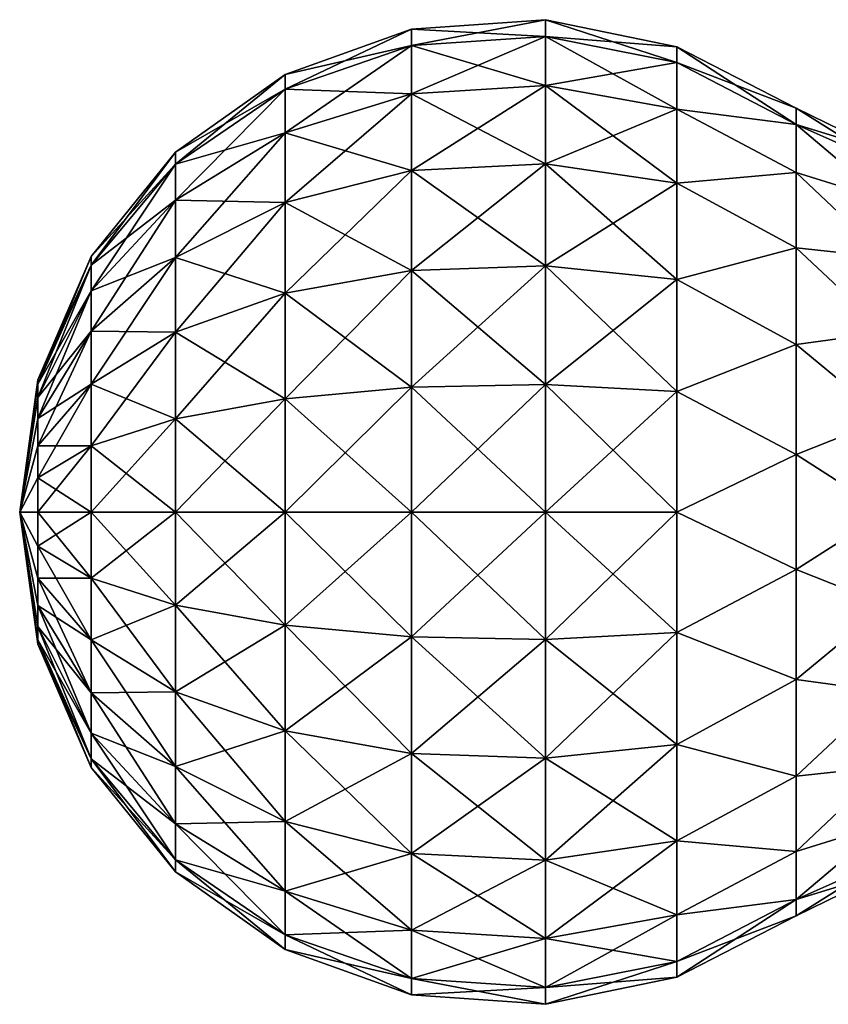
# Model space of a CAD drawing. Header units: millimetres. Extents: x -234 to 234, y -9 to 180.
# Tile 10 of 117: x -234 to -224, y 40 to 52. Entities that reach past the tile are written whole.
import ezdxf

# ---------------------------------------------------------------- set-up
doc = ezdxf.new("R2010")
doc.units = ezdxf.units.MM
doc.header["$LTSCALE"] = 106.095679
for name, color, linetype in [('105', 7, 'CONTINUOUS'), ('106', 7, 'CONTINUOUS'), ('111', 7, 'CONTINUOUS'), ('112', 7, 'CONTINUOUS')]:
    doc.layers.add(name, color=color, linetype=linetype)

msp = doc.modelspace()

# ---------------------------------------------------------------- linework, layer by layer
at = {"layer": '105', "color": 7, "linetype": 'CONTINUOUS', "true_color": 0xa2afbf}
for points in [[(-228.93, 52.169), (-227.196, 52.291), (-227.196, 52.074, -1.648), (-228.93, 52.169)], [(-227.196, 52.074, -1.648), (-227.196, 52.291), (-225.495, 51.736, -1.557), (-227.196, 52.074, -1.648)], [(-227.196, 52.291), (-225.495, 51.941), (-225.495, 51.736, -1.557), (-227.196, 52.291)], [(-230.566, 51.584), (-228.93, 52.169), (-228.93, 51.956, -1.616), (-230.566, 51.584)], [(-228.93, 51.956, -1.616), (-228.93, 52.169), (-227.196, 52.074, -1.648), (-228.93, 51.956, -1.616)], [(-227.196, 51.438, -3.183), (-228.93, 51.956, -1.616), (-227.196, 52.074, -1.648), (-227.196, 51.438, -3.183)], [(-227.196, 51.438, -3.183), (-227.196, 52.074, -1.648), (-225.495, 51.135, -3.008), (-227.196, 51.438, -3.183)], [(-225.495, 51.135, -3.008), (-227.196, 52.074, -1.648), (-225.495, 51.736, -1.557), (-225.495, 51.135, -3.008)], [(-230.566, 51.391, -1.465), (-230.566, 51.584), (-228.93, 51.956, -1.616), (-230.566, 51.391, -1.465)], [(-228.93, 51.333, -3.122), (-230.566, 51.391, -1.465), (-228.93, 51.956, -1.616), (-228.93, 51.333, -3.122)], [(-228.93, 51.333, -3.122), (-228.93, 51.956, -1.616), (-227.196, 51.438, -3.183), (-228.93, 51.333, -3.122)], [(-225.495, 51.736, -1.557), (-225.495, 51.941), (-223.952, 50.934, -1.471), (-225.495, 51.736, -1.557)], [(-225.495, 51.941), (-223.952, 51.145), (-223.952, 50.934, -1.471), (-225.495, 51.941)], [(-225.495, 51.135, -3.008), (-225.495, 51.736, -1.557), (-223.952, 50.934, -1.471), (-225.495, 51.135, -3.008)], [(-231.983, 50.58), (-230.566, 51.584), (-230.566, 51.391, -1.465), (-231.983, 50.58)], [(-227.196, 50.426, -4.501), (-228.93, 51.333, -3.122), (-227.196, 51.438, -3.183), (-227.196, 50.426, -4.501)], [(-227.196, 50.426, -4.501), (-227.196, 51.438, -3.183), (-225.495, 50.179, -4.254), (-227.196, 50.426, -4.501)], [(-225.495, 50.179, -4.254), (-227.196, 51.438, -3.183), (-225.495, 51.135, -3.008), (-225.495, 50.179, -4.254)], [(-231.983, 50.421, -1.205), (-231.983, 50.58), (-230.566, 51.391, -1.465), (-231.983, 50.421, -1.205)], [(-230.566, 50.826, -2.83), (-231.983, 50.421, -1.205), (-230.566, 51.391, -1.465), (-230.566, 50.826, -2.83)], [(-230.566, 50.826, -2.83), (-230.566, 51.391, -1.465), (-228.93, 51.333, -3.122), (-230.566, 50.826, -2.83)], [(-228.93, 50.34, -4.415), (-230.566, 50.826, -2.83), (-228.93, 51.333, -3.122), (-228.93, 50.34, -4.415)], [(-228.93, 50.34, -4.415), (-228.93, 51.333, -3.122), (-227.196, 50.426, -4.501), (-228.93, 50.34, -4.415)], [(-225.495, 50.179, -4.254), (-225.495, 51.135, -3.008), (-223.952, 50.316, -2.822), (-225.495, 50.179, -4.254)], [(-223.952, 50.316, -2.822), (-225.495, 51.135, -3.008), (-223.952, 50.934, -1.471), (-223.952, 50.316, -2.822)], [(-231.983, 49.956, -2.327), (-231.983, 50.421, -1.205), (-230.566, 50.826, -2.83), (-231.983, 49.956, -2.327)], [(-230.566, 49.927, -4.002), (-231.983, 49.956, -2.327), (-230.566, 50.826, -2.83), (-230.566, 49.927, -4.002)], [(-230.566, 49.927, -4.002), (-230.566, 50.826, -2.83), (-228.93, 50.34, -4.415), (-230.566, 49.927, -4.002)], [(-233.077, 49.23), (-231.983, 50.58), (-231.983, 50.421, -1.205), (-233.077, 49.23)], [(-233.077, 49.117, -0.855), (-233.077, 49.23), (-231.983, 50.421, -1.205), (-233.077, 49.117, -0.855)], [(-231.983, 49.956, -2.327), (-233.077, 49.117, -0.855), (-231.983, 50.421, -1.205), (-231.983, 49.956, -2.327)], [(-227.196, 49.108, -5.513), (-228.93, 50.34, -4.415), (-227.196, 50.426, -4.501), (-227.196, 49.108, -5.513)], [(-227.196, 49.108, -5.513), (-227.196, 50.426, -4.501), (-225.495, 48.933, -5.21), (-227.196, 49.108, -5.513)], [(-225.495, 48.933, -5.21), (-227.196, 50.426, -4.501), (-225.495, 50.179, -4.254), (-225.495, 48.933, -5.21)], [(-228.93, 49.047, -5.408), (-230.566, 49.927, -4.002), (-228.93, 50.34, -4.415), (-228.93, 49.047, -5.408)], [(-228.93, 49.047, -5.408), (-228.93, 50.34, -4.415), (-227.196, 49.108, -5.513), (-228.93, 49.047, -5.408)], [(-223.952, 49.343, -3.945), (-225.495, 50.179, -4.254), (-223.952, 50.316, -2.822), (-223.952, 49.343, -3.945)], [(-225.495, 48.933, -5.21), (-225.495, 50.179, -4.254), (-223.952, 49.343, -3.945), (-225.495, 48.933, -5.21)], [(-233.077, 48.787, -1.652), (-233.077, 49.117, -0.855), (-231.983, 49.956, -2.327), (-233.077, 48.787, -1.652)], [(-231.983, 49.216, -3.291), (-233.077, 48.787, -1.652), (-231.983, 49.956, -2.327), (-231.983, 49.216, -3.291)], [(-231.983, 49.216, -3.291), (-231.983, 49.956, -2.327), (-230.566, 49.927, -4.002), (-231.983, 49.216, -3.291)], [(-230.566, 48.755, -4.901), (-231.983, 49.216, -3.291), (-230.566, 49.927, -4.002), (-230.566, 48.755, -4.901)], [(-230.566, 48.755, -4.901), (-230.566, 49.927, -4.002), (-228.93, 49.047, -5.408), (-230.566, 48.755, -4.901)], [(-223.952, 48.093, -4.748), (-225.495, 48.933, -5.21), (-223.952, 49.343, -3.945), (-223.952, 48.093, -4.748)], [(-233.767, 47.635), (-233.077, 49.23), (-233.077, 49.117, -0.855), (-233.767, 47.635)], [(-233.077, 48.262, -2.337), (-233.077, 48.787, -1.652), (-231.983, 49.216, -3.291), (-233.077, 48.262, -2.337)], [(-231.983, 48.252, -4.031), (-233.077, 48.262, -2.337), (-231.983, 49.216, -3.291), (-231.983, 48.252, -4.031)], [(-231.983, 48.252, -4.031), (-231.983, 49.216, -3.291), (-230.566, 48.755, -4.901), (-231.983, 48.252, -4.031)], [(-233.767, 47.576, -0.442), (-233.767, 47.635), (-233.077, 49.117, -0.855), (-233.767, 47.576, -0.442)], [(-233.077, 48.787, -1.652), (-233.767, 47.576, -0.442), (-233.077, 49.117, -0.855), (-233.077, 48.787, -1.652)], [(-228.93, 47.541, -6.031), (-230.566, 48.755, -4.901), (-228.93, 49.047, -5.408), (-228.93, 47.541, -6.031)], [(-227.196, 47.573, -6.149), (-228.93, 49.047, -5.408), (-227.196, 49.108, -5.513), (-227.196, 47.573, -6.149)], [(-228.93, 47.541, -6.031), (-228.93, 49.047, -5.408), (-227.196, 47.573, -6.149), (-228.93, 47.541, -6.031)], [(-227.196, 47.573, -6.149), (-227.196, 49.108, -5.513), (-225.495, 47.482, -5.811), (-227.196, 47.573, -6.149)], [(-225.495, 47.482, -5.811), (-227.196, 49.108, -5.513), (-225.495, 48.933, -5.21), (-225.495, 47.482, -5.811)], [(-225.495, 47.482, -5.811), (-225.495, 48.933, -5.21), (-223.952, 48.093, -4.748), (-225.495, 47.482, -5.811)], [(-233.767, 47.406, -0.855), (-233.767, 47.576, -0.442), (-233.077, 48.787, -1.652), (-233.767, 47.406, -0.855)], [(-233.077, 48.262, -2.337), (-233.767, 47.406, -0.855), (-233.077, 48.787, -1.652), (-233.077, 48.262, -2.337)], [(-230.566, 47.39, -5.466), (-231.983, 48.252, -4.031), (-230.566, 48.755, -4.901), (-230.566, 47.39, -5.466)], [(-230.566, 47.39, -5.466), (-230.566, 48.755, -4.901), (-228.93, 47.541, -6.031), (-230.566, 47.39, -5.466)], [(-233.767, 47.134, -1.209), (-233.767, 47.406, -0.855), (-233.077, 48.262, -2.337), (-233.767, 47.134, -1.209)], [(-233.077, 47.577, -2.862), (-233.767, 47.134, -1.209), (-233.077, 48.262, -2.337), (-233.077, 47.577, -2.862)], [(-233.077, 47.577, -2.862), (-233.077, 48.262, -2.337), (-231.983, 48.252, -4.031), (-233.077, 47.577, -2.862)], [(-231.983, 47.13, -4.496), (-233.077, 47.577, -2.862), (-231.983, 48.252, -4.031), (-231.983, 47.13, -4.496)], [(-231.983, 47.13, -4.496), (-231.983, 48.252, -4.031), (-230.566, 47.39, -5.466), (-231.983, 47.13, -4.496)], [(-223.952, 46.668, -5.167), (-225.495, 47.482, -5.811), (-223.952, 48.093, -4.748), (-223.952, 46.668, -5.167)], [(-233.767, 47.576, -0.442), (-234, 45.925), (-233.767, 47.635), (-233.767, 47.576, -0.442)], [(-233.767, 47.406, -0.855), (-234, 45.925), (-233.767, 47.576, -0.442), (-233.767, 47.406, -0.855)], [(-233.767, 46.78, -1.481), (-233.767, 47.134, -1.209), (-233.077, 47.577, -2.862), (-233.767, 46.78, -1.481)], [(-233.077, 46.78, -3.192), (-233.767, 46.78, -1.481), (-233.077, 47.577, -2.862), (-233.077, 46.78, -3.192)], [(-233.077, 46.78, -3.192), (-233.077, 47.577, -2.862), (-231.983, 47.13, -4.496), (-233.077, 46.78, -3.192)], [(-228.93, 45.925, -6.244), (-230.566, 47.39, -5.466), (-228.93, 47.541, -6.031), (-228.93, 45.925, -6.244)], [(-227.196, 45.925, -6.366), (-228.93, 47.541, -6.031), (-227.196, 47.573, -6.149), (-227.196, 45.925, -6.366)], [(-228.93, 45.925, -6.244), (-228.93, 47.541, -6.031), (-227.196, 45.925, -6.366), (-228.93, 45.925, -6.244)], [(-227.196, 45.925, -6.366), (-227.196, 47.573, -6.149), (-225.495, 45.925, -6.016), (-227.196, 45.925, -6.366)], [(-225.495, 45.925, -6.016), (-227.196, 47.573, -6.149), (-225.495, 47.482, -5.811), (-225.495, 45.925, -6.016)], [(-233.767, 47.134, -1.209), (-234, 45.925), (-233.767, 47.406, -0.855), (-233.767, 47.134, -1.209)], [(-230.566, 45.925, -5.659), (-231.983, 47.13, -4.496), (-230.566, 47.39, -5.466), (-230.566, 45.925, -5.659)], [(-230.566, 45.925, -5.659), (-230.566, 47.39, -5.466), (-228.93, 45.925, -6.244), (-230.566, 45.925, -5.659)], [(-225.495, 45.925, -6.016), (-225.495, 47.482, -5.811), (-223.952, 46.668, -5.167), (-225.495, 45.925, -6.016)], [(-233.767, 46.78, -1.481), (-234, 45.925), (-233.767, 47.134, -1.209), (-233.767, 46.78, -1.481)], [(-231.983, 45.925, -4.655), (-233.077, 46.78, -3.192), (-231.983, 47.13, -4.496), (-231.983, 45.925, -4.655)], [(-231.983, 45.925, -4.655), (-231.983, 47.13, -4.496), (-230.566, 45.925, -5.659), (-231.983, 45.925, -4.655)], [(-233.767, 46.367, -1.651), (-234, 45.925), (-233.767, 46.78, -1.481), (-233.767, 46.367, -1.651)], [(-233.767, 46.367, -1.651), (-233.767, 46.78, -1.481), (-233.077, 46.78, -3.192), (-233.767, 46.367, -1.651)], [(-233.077, 45.925, -3.305), (-233.767, 46.367, -1.651), (-233.077, 46.78, -3.192), (-233.077, 45.925, -3.305)], [(-233.077, 45.925, -3.305), (-233.077, 46.78, -3.192), (-231.983, 45.925, -4.655), (-233.077, 45.925, -3.305)], [(-223.952, 45.182, -5.167), (-225.495, 45.925, -6.016), (-223.952, 46.668, -5.167), (-223.952, 45.182, -5.167)], [(-233.767, 45.925, -1.71), (-234, 45.925), (-233.767, 46.367, -1.651), (-233.767, 45.925, -1.71)], [(-233.767, 45.925, -1.71), (-233.767, 46.367, -1.651), (-233.077, 45.925, -3.305), (-233.767, 45.925, -1.71)], [(-233.767, 44.215), (-234, 45.925), (-233.767, 44.274, -0.442), (-233.767, 44.215)], [(-233.767, 44.274, -0.442), (-234, 45.925), (-233.767, 44.444, -0.855), (-233.767, 44.274, -0.442)], [(-233.767, 44.444, -0.855), (-234, 45.925), (-233.767, 44.716, -1.209), (-233.767, 44.444, -0.855)], [(-233.767, 44.716, -1.209), (-234, 45.925), (-233.767, 45.07, -1.481), (-233.767, 44.716, -1.209)], [(-233.767, 45.07, -1.481), (-234, 45.925), (-233.767, 45.483, -1.651), (-233.767, 45.07, -1.481)], [(-233.767, 45.483, -1.651), (-234, 45.925), (-233.767, 45.925, -1.71), (-233.767, 45.483, -1.651)], [(-233.767, 45.483, -1.651), (-233.767, 45.925, -1.71), (-233.077, 45.07, -3.192), (-233.767, 45.483, -1.651)], [(-233.077, 45.07, -3.192), (-233.767, 45.925, -1.71), (-233.077, 45.925, -3.305), (-233.077, 45.07, -3.192)], [(-233.077, 45.07, -3.192), (-233.077, 45.925, -3.305), (-231.983, 44.72, -4.496), (-233.077, 45.07, -3.192)], [(-231.983, 44.72, -4.496), (-233.077, 45.925, -3.305), (-231.983, 45.925, -4.655), (-231.983, 44.72, -4.496)], [(-231.983, 44.72, -4.496), (-231.983, 45.925, -4.655), (-230.566, 44.46, -5.466), (-231.983, 44.72, -4.496)], [(-230.566, 44.46, -5.466), (-231.983, 45.925, -4.655), (-230.566, 45.925, -5.659), (-230.566, 44.46, -5.466)], [(-230.566, 44.46, -5.466), (-230.566, 45.925, -5.659), (-228.93, 44.309, -6.031), (-230.566, 44.46, -5.466)], [(-228.93, 44.309, -6.031), (-230.566, 45.925, -5.659), (-228.93, 45.925, -6.244), (-228.93, 44.309, -6.031)], [(-228.93, 44.309, -6.031), (-228.93, 45.925, -6.244), (-227.196, 44.277, -6.149), (-228.93, 44.309, -6.031)], [(-227.196, 44.277, -6.149), (-228.93, 45.925, -6.244), (-227.196, 45.925, -6.366), (-227.196, 44.277, -6.149)], [(-227.196, 44.277, -6.149), (-227.196, 45.925, -6.366), (-225.495, 44.368, -5.811), (-227.196, 44.277, -6.149)], [(-225.495, 44.368, -5.811), (-227.196, 45.925, -6.366), (-225.495, 45.925, -6.016), (-225.495, 44.368, -5.811)], [(-225.495, 44.368, -5.811), (-225.495, 45.925, -6.016), (-223.952, 45.182, -5.167), (-225.495, 44.368, -5.811)], [(-233.767, 45.07, -1.481), (-233.767, 45.483, -1.651), (-233.077, 44.273, -2.862), (-233.767, 45.07, -1.481)], [(-233.077, 44.273, -2.862), (-233.767, 45.483, -1.651), (-233.077, 45.07, -3.192), (-233.077, 44.273, -2.862)], [(-223.952, 43.757, -4.748), (-225.495, 44.368, -5.811), (-223.952, 45.182, -5.167), (-223.952, 43.757, -4.748)], [(-233.767, 44.716, -1.209), (-233.767, 45.07, -1.481), (-233.077, 43.588, -2.337), (-233.767, 44.716, -1.209)], [(-233.077, 43.588, -2.337), (-233.767, 45.07, -1.481), (-233.077, 44.273, -2.862), (-233.077, 43.588, -2.337)], [(-233.077, 44.273, -2.862), (-233.077, 45.07, -3.192), (-231.983, 43.598, -4.031), (-233.077, 44.273, -2.862)], [(-231.983, 43.598, -4.031), (-233.077, 45.07, -3.192), (-231.983, 44.72, -4.496), (-231.983, 43.598, -4.031)], [(-233.767, 44.444, -0.855), (-233.767, 44.716, -1.209), (-233.077, 43.063, -1.652), (-233.767, 44.444, -0.855)], [(-233.077, 43.063, -1.652), (-233.767, 44.716, -1.209), (-233.077, 43.588, -2.337), (-233.077, 43.063, -1.652)], [(-231.983, 43.598, -4.031), (-231.983, 44.72, -4.496), (-230.566, 43.095, -4.901), (-231.983, 43.598, -4.031)], [(-230.566, 43.095, -4.901), (-231.983, 44.72, -4.496), (-230.566, 44.46, -5.466), (-230.566, 43.095, -4.901)], [(-233.767, 44.274, -0.442), (-233.767, 44.444, -0.855), (-233.077, 42.733, -0.855), (-233.767, 44.274, -0.442)], [(-233.077, 42.733, -0.855), (-233.767, 44.444, -0.855), (-233.077, 43.063, -1.652), (-233.077, 42.733, -0.855)], [(-230.566, 43.095, -4.901), (-230.566, 44.46, -5.466), (-228.93, 42.803, -5.408), (-230.566, 43.095, -4.901)], [(-228.93, 42.803, -5.408), (-230.566, 44.46, -5.466), (-228.93, 44.309, -6.031), (-228.93, 42.803, -5.408)], [(-228.93, 42.803, -5.408), (-228.93, 44.309, -6.031), (-227.196, 42.742, -5.513), (-228.93, 42.803, -5.408)], [(-227.196, 42.742, -5.513), (-228.93, 44.309, -6.031), (-227.196, 44.277, -6.149), (-227.196, 42.742, -5.513)], [(-225.495, 42.917, -5.21), (-227.196, 44.277, -6.149), (-225.495, 44.368, -5.811), (-225.495, 42.917, -5.21)], [(-225.495, 42.917, -5.21), (-225.495, 44.368, -5.811), (-223.952, 43.757, -4.748), (-225.495, 42.917, -5.21)], [(-233.767, 44.215), (-233.767, 44.274, -0.442), (-233.077, 42.62), (-233.767, 44.215)], [(-233.077, 42.62), (-233.767, 44.274, -0.442), (-233.077, 42.733, -0.855), (-233.077, 42.62)], [(-233.077, 43.588, -2.337), (-233.077, 44.273, -2.862), (-231.983, 42.634, -3.291), (-233.077, 43.588, -2.337)], [(-231.983, 42.634, -3.291), (-233.077, 44.273, -2.862), (-231.983, 43.598, -4.031), (-231.983, 42.634, -3.291)], [(-227.196, 42.742, -5.513), (-227.196, 44.277, -6.149), (-225.495, 42.917, -5.21), (-227.196, 42.742, -5.513)], [(-223.952, 42.507, -3.945), (-225.495, 42.917, -5.21), (-223.952, 43.757, -4.748), (-223.952, 42.507, -3.945)], [(-233.077, 43.063, -1.652), (-233.077, 43.588, -2.337), (-231.983, 41.894, -2.327), (-233.077, 43.063, -1.652)], [(-231.983, 41.894, -2.327), (-233.077, 43.588, -2.337), (-231.983, 42.634, -3.291), (-231.983, 41.894, -2.327)], [(-231.983, 42.634, -3.291), (-231.983, 43.598, -4.031), (-230.566, 41.923, -4.002), (-231.983, 42.634, -3.291)], [(-230.566, 41.923, -4.002), (-231.983, 43.598, -4.031), (-230.566, 43.095, -4.901), (-230.566, 41.923, -4.002)], [(-233.077, 42.733, -0.855), (-233.077, 43.063, -1.652), (-231.983, 41.429, -1.205), (-233.077, 42.733, -0.855)], [(-231.983, 41.429, -1.205), (-233.077, 43.063, -1.652), (-231.983, 41.894, -2.327), (-231.983, 41.429, -1.205)], [(-230.566, 41.923, -4.002), (-230.566, 43.095, -4.901), (-228.93, 41.51, -4.415), (-230.566, 41.923, -4.002)], [(-228.93, 41.51, -4.415), (-230.566, 43.095, -4.901), (-228.93, 42.803, -5.408), (-228.93, 41.51, -4.415)], [(-225.495, 41.671, -4.254), (-227.196, 42.742, -5.513), (-225.495, 42.917, -5.21), (-225.495, 41.671, -4.254)], [(-225.495, 41.671, -4.254), (-225.495, 42.917, -5.21), (-223.952, 42.507, -3.945), (-225.495, 41.671, -4.254)], [(-228.93, 41.51, -4.415), (-228.93, 42.803, -5.408), (-227.196, 41.424, -4.501), (-228.93, 41.51, -4.415)], [(-227.196, 41.424, -4.501), (-228.93, 42.803, -5.408), (-227.196, 42.742, -5.513), (-227.196, 41.424, -4.501)], [(-233.077, 42.62), (-233.077, 42.733, -0.855), (-231.983, 41.27), (-233.077, 42.62)], [(-231.983, 41.27), (-233.077, 42.733, -0.855), (-231.983, 41.429, -1.205), (-231.983, 41.27)], [(-227.196, 41.424, -4.501), (-227.196, 42.742, -5.513), (-225.495, 41.671, -4.254), (-227.196, 41.424, -4.501)], [(-231.983, 41.894, -2.327), (-231.983, 42.634, -3.291), (-230.566, 41.024, -2.83), (-231.983, 41.894, -2.327)], [(-230.566, 41.024, -2.83), (-231.983, 42.634, -3.291), (-230.566, 41.923, -4.002), (-230.566, 41.024, -2.83)], [(-223.952, 41.534, -2.822), (-225.495, 41.671, -4.254), (-223.952, 42.507, -3.945), (-223.952, 41.534, -2.822)], [(-231.983, 41.429, -1.205), (-231.983, 41.894, -2.327), (-230.566, 40.459, -1.465), (-231.983, 41.429, -1.205)], [(-230.566, 40.459, -1.465), (-231.983, 41.894, -2.327), (-230.566, 41.024, -2.83), (-230.566, 40.459, -1.465)], [(-230.566, 41.024, -2.83), (-230.566, 41.923, -4.002), (-228.93, 40.517, -3.122), (-230.566, 41.024, -2.83)], [(-228.93, 40.517, -3.122), (-230.566, 41.923, -4.002), (-228.93, 41.51, -4.415), (-228.93, 40.517, -3.122)], [(-225.495, 40.715, -3.008), (-227.196, 41.424, -4.501), (-225.495, 41.671, -4.254), (-225.495, 40.715, -3.008)], [(-225.495, 40.715, -3.008), (-225.495, 41.671, -4.254), (-223.952, 41.534, -2.822), (-225.495, 40.715, -3.008)], [(-228.93, 40.517, -3.122), (-228.93, 41.51, -4.415), (-227.196, 40.412, -3.183), (-228.93, 40.517, -3.122)], [(-227.196, 40.412, -3.183), (-228.93, 41.51, -4.415), (-227.196, 41.424, -4.501), (-227.196, 40.412, -3.183)], [(-223.952, 40.916, -1.471), (-225.495, 40.715, -3.008), (-223.952, 41.534, -2.822), (-223.952, 40.916, -1.471)], [(-231.983, 41.27), (-231.983, 41.429, -1.205), (-230.566, 40.266), (-231.983, 41.27)], [(-230.566, 40.266), (-231.983, 41.429, -1.205), (-230.566, 40.459, -1.465), (-230.566, 40.266)], [(-227.196, 40.412, -3.183), (-227.196, 41.424, -4.501), (-225.495, 40.715, -3.008), (-227.196, 40.412, -3.183)], [(-230.566, 40.459, -1.465), (-230.566, 41.024, -2.83), (-228.93, 39.894, -1.616), (-230.566, 40.459, -1.465)], [(-228.93, 39.894, -1.616), (-230.566, 41.024, -2.83), (-228.93, 40.517, -3.122), (-228.93, 39.894, -1.616)], [(-225.495, 40.114, -1.557), (-225.495, 40.715, -3.008), (-223.952, 40.916, -1.471), (-225.495, 40.114, -1.557)], [(-223.952, 40.705), (-225.495, 40.114, -1.557), (-223.952, 40.916, -1.471), (-223.952, 40.705)], [(-225.495, 40.114, -1.557), (-227.196, 40.412, -3.183), (-225.495, 40.715, -3.008), (-225.495, 40.114, -1.557)], [(-225.495, 39.909), (-225.495, 40.114, -1.557), (-223.952, 40.705), (-225.495, 39.909)], [(-228.93, 39.894, -1.616), (-228.93, 40.517, -3.122), (-227.196, 39.776, -1.648), (-228.93, 39.894, -1.616)], [(-227.196, 39.776, -1.648), (-228.93, 40.517, -3.122), (-227.196, 40.412, -3.183), (-227.196, 39.776, -1.648)], [(-230.566, 40.266), (-230.566, 40.459, -1.465), (-228.93, 39.681), (-230.566, 40.266)], [(-228.93, 39.681), (-230.566, 40.459, -1.465), (-228.93, 39.894, -1.616), (-228.93, 39.681)], [(-227.196, 39.776, -1.648), (-227.196, 40.412, -3.183), (-225.495, 40.114, -1.557), (-227.196, 39.776, -1.648)], [(-225.495, 39.909), (-227.196, 39.776, -1.648), (-225.495, 40.114, -1.557), (-225.495, 39.909)], [(-228.93, 39.681), (-228.93, 39.894, -1.616), (-227.196, 39.559), (-228.93, 39.681)], [(-227.196, 39.559), (-228.93, 39.894, -1.616), (-227.196, 39.776, -1.648), (-227.196, 39.559)], [(-227.196, 39.559), (-227.196, 39.776, -1.648), (-225.495, 39.909), (-227.196, 39.559)]]:
    msp.add_3dface(points, dxfattribs=at)
at = {"layer": '106', "color": 7, "linetype": 'CONTINUOUS', "true_color": 0xa2afbf}
for points in [[(-223.952, 50.934, -1.471), (-223.952, 51.145), (-222.788, 50.42, -1.204), (-223.952, 50.934, -1.471)], [(-222.788, 50.42, -1.204), (-223.952, 51.145), (-222.788, 50.579), (-222.788, 50.42, -1.204)], [(-223.952, 50.316, -2.822), (-223.952, 50.934, -1.471), (-222.788, 49.955, -2.327), (-223.952, 50.316, -2.822)], [(-222.788, 49.955, -2.327), (-223.952, 50.934, -1.471), (-222.788, 50.42, -1.204), (-222.788, 49.955, -2.327)], [(-223.952, 49.343, -3.945), (-223.952, 50.316, -2.822), (-222.788, 49.216, -3.291), (-223.952, 49.343, -3.945)], [(-222.788, 49.216, -3.291), (-223.952, 50.316, -2.822), (-222.788, 49.955, -2.327), (-222.788, 49.216, -3.291)], [(-223.952, 48.093, -4.748), (-223.952, 49.343, -3.945), (-222.788, 48.252, -4.03), (-223.952, 48.093, -4.748)], [(-222.788, 48.252, -4.03), (-223.952, 49.343, -3.945), (-222.788, 49.216, -3.291), (-222.788, 48.252, -4.03)], [(-222.788, 47.129, -4.495), (-223.952, 48.093, -4.748), (-222.788, 48.252, -4.03), (-222.788, 47.129, -4.495)], [(-223.952, 46.668, -5.167), (-223.952, 48.093, -4.748), (-222.788, 47.129, -4.495), (-223.952, 46.668, -5.167)], [(-222.788, 45.925, -4.654), (-223.952, 46.668, -5.167), (-222.788, 47.129, -4.495), (-222.788, 45.925, -4.654)], [(-223.952, 45.182, -5.167), (-223.952, 46.668, -5.167), (-222.788, 45.925, -4.654), (-223.952, 45.182, -5.167)], [(-222.788, 44.721, -4.495), (-223.952, 45.182, -5.167), (-222.788, 45.925, -4.654), (-222.788, 44.721, -4.495)], [(-223.952, 43.757, -4.748), (-223.952, 45.182, -5.167), (-222.788, 44.721, -4.495), (-223.952, 43.757, -4.748)], [(-222.788, 43.598, -4.03), (-223.952, 43.757, -4.748), (-222.788, 44.721, -4.495), (-222.788, 43.598, -4.03)], [(-223.952, 42.507, -3.945), (-223.952, 43.757, -4.748), (-222.788, 43.598, -4.03), (-223.952, 42.507, -3.945)], [(-222.788, 42.634, -3.291), (-223.952, 42.507, -3.945), (-222.788, 43.598, -4.03), (-222.788, 42.634, -3.291)], [(-223.952, 41.534, -2.822), (-223.952, 42.507, -3.945), (-222.788, 42.634, -3.291), (-223.952, 41.534, -2.822)], [(-222.788, 41.895, -2.327), (-223.952, 41.534, -2.822), (-222.788, 42.634, -3.291), (-222.788, 41.895, -2.327)], [(-223.952, 40.916, -1.471), (-223.952, 41.534, -2.822), (-222.788, 41.895, -2.327), (-223.952, 40.916, -1.471)], [(-222.788, 41.43, -1.204), (-223.952, 40.916, -1.471), (-222.788, 41.895, -2.327), (-222.788, 41.43, -1.204)], [(-222.788, 41.271), (-223.952, 40.916, -1.471), (-222.788, 41.43, -1.204), (-222.788, 41.271)], [(-223.952, 40.705), (-223.952, 40.916, -1.471), (-222.788, 41.271), (-223.952, 40.705)]]:
    msp.add_3dface(points, dxfattribs=at)
at = {"layer": '111', "color": 7, "linetype": 'CONTINUOUS', "true_color": 0xa2afbf}
for points in [[(-227.196, 52.291), (-228.93, 52.169), (-228.93, 51.956, 1.616), (-227.196, 52.291)], [(-227.196, 52.291), (-228.93, 51.956, 1.616), (-227.196, 52.074, 1.648), (-227.196, 52.291)], [(-225.495, 51.941), (-227.196, 52.291), (-227.196, 52.074, 1.648), (-225.495, 51.941)], [(-228.93, 52.169), (-230.566, 51.584), (-230.566, 51.391, 1.465), (-228.93, 52.169)], [(-228.93, 52.169), (-230.566, 51.391, 1.465), (-228.93, 51.956, 1.616), (-228.93, 52.169)], [(-228.93, 51.956, 1.616), (-228.93, 51.333, 3.122), (-227.196, 52.074, 1.648), (-228.93, 51.956, 1.616)], [(-227.196, 52.074, 1.648), (-228.93, 51.333, 3.122), (-227.196, 51.438, 3.183), (-227.196, 52.074, 1.648)], [(-225.495, 51.941), (-227.196, 52.074, 1.648), (-225.495, 51.736, 1.557), (-225.495, 51.941)], [(-227.196, 52.074, 1.648), (-227.196, 51.438, 3.183), (-225.495, 51.736, 1.557), (-227.196, 52.074, 1.648)], [(-230.566, 51.391, 1.465), (-230.566, 50.826, 2.83), (-228.93, 51.956, 1.616), (-230.566, 51.391, 1.465)], [(-228.93, 51.956, 1.616), (-230.566, 50.826, 2.83), (-228.93, 51.333, 3.122), (-228.93, 51.956, 1.616)], [(-223.952, 51.145), (-225.495, 51.941), (-225.495, 51.736, 1.557), (-223.952, 51.145)], [(-225.495, 51.736, 1.557), (-227.196, 51.438, 3.183), (-225.495, 51.135, 3.008), (-225.495, 51.736, 1.557)], [(-223.952, 51.145), (-225.495, 51.736, 1.557), (-223.952, 50.934, 1.471), (-223.952, 51.145)], [(-225.495, 51.736, 1.557), (-225.495, 51.135, 3.008), (-223.952, 50.934, 1.471), (-225.495, 51.736, 1.557)], [(-230.566, 51.584), (-231.983, 50.58), (-231.983, 50.421, 1.205), (-230.566, 51.584)], [(-230.566, 51.584), (-231.983, 50.421, 1.205), (-230.566, 51.391, 1.465), (-230.566, 51.584)], [(-228.93, 51.333, 3.122), (-228.93, 50.34, 4.415), (-227.196, 51.438, 3.183), (-228.93, 51.333, 3.122)], [(-227.196, 51.438, 3.183), (-228.93, 50.34, 4.415), (-227.196, 50.426, 4.501), (-227.196, 51.438, 3.183)], [(-227.196, 51.438, 3.183), (-227.196, 50.426, 4.501), (-225.495, 51.135, 3.008), (-227.196, 51.438, 3.183)], [(-231.983, 50.421, 1.205), (-231.983, 49.956, 2.327), (-230.566, 51.391, 1.465), (-231.983, 50.421, 1.205)], [(-230.566, 51.391, 1.465), (-231.983, 49.956, 2.327), (-230.566, 50.826, 2.83), (-230.566, 51.391, 1.465)], [(-230.566, 50.826, 2.83), (-230.566, 49.927, 4.002), (-228.93, 51.333, 3.122), (-230.566, 50.826, 2.83)], [(-228.93, 51.333, 3.122), (-230.566, 49.927, 4.002), (-228.93, 50.34, 4.415), (-228.93, 51.333, 3.122)], [(-225.495, 51.135, 3.008), (-227.196, 50.426, 4.501), (-225.495, 50.179, 4.254), (-225.495, 51.135, 3.008)], [(-225.495, 51.135, 3.008), (-225.495, 50.179, 4.254), (-223.952, 50.316, 2.822), (-225.495, 51.135, 3.008)], [(-223.952, 50.934, 1.471), (-225.495, 51.135, 3.008), (-223.952, 50.316, 2.822), (-223.952, 50.934, 1.471)], [(-231.983, 49.956, 2.327), (-231.983, 49.216, 3.291), (-230.566, 50.826, 2.83), (-231.983, 49.956, 2.327)], [(-230.566, 50.826, 2.83), (-231.983, 49.216, 3.291), (-230.566, 49.927, 4.002), (-230.566, 50.826, 2.83)], [(-231.983, 50.58), (-233.077, 49.23), (-233.077, 49.117, 0.855), (-231.983, 50.58)], [(-231.983, 50.58), (-233.077, 49.117, 0.855), (-231.983, 50.421, 1.205), (-231.983, 50.58)], [(-233.077, 49.117, 0.855), (-233.077, 48.787, 1.652), (-231.983, 50.421, 1.205), (-233.077, 49.117, 0.855)], [(-231.983, 50.421, 1.205), (-233.077, 48.787, 1.652), (-231.983, 49.956, 2.327), (-231.983, 50.421, 1.205)], [(-228.93, 50.34, 4.415), (-228.93, 49.047, 5.408), (-227.196, 50.426, 4.501), (-228.93, 50.34, 4.415)], [(-227.196, 50.426, 4.501), (-228.93, 49.047, 5.408), (-227.196, 49.108, 5.513), (-227.196, 50.426, 4.501)], [(-227.196, 50.426, 4.501), (-227.196, 49.108, 5.513), (-225.495, 50.179, 4.254), (-227.196, 50.426, 4.501)], [(-230.566, 49.927, 4.002), (-230.566, 48.755, 4.901), (-228.93, 50.34, 4.415), (-230.566, 49.927, 4.002)], [(-228.93, 50.34, 4.415), (-230.566, 48.755, 4.901), (-228.93, 49.047, 5.408), (-228.93, 50.34, 4.415)], [(-223.952, 50.316, 2.822), (-225.495, 50.179, 4.254), (-223.952, 49.343, 3.945), (-223.952, 50.316, 2.822)], [(-225.495, 50.179, 4.254), (-227.196, 49.108, 5.513), (-225.495, 48.933, 5.21), (-225.495, 50.179, 4.254)], [(-225.495, 50.179, 4.254), (-225.495, 48.933, 5.21), (-223.952, 49.343, 3.945), (-225.495, 50.179, 4.254)], [(-233.077, 48.787, 1.652), (-233.077, 48.262, 2.337), (-231.983, 49.956, 2.327), (-233.077, 48.787, 1.652)], [(-231.983, 49.956, 2.327), (-233.077, 48.262, 2.337), (-231.983, 49.216, 3.291), (-231.983, 49.956, 2.327)], [(-231.983, 49.216, 3.291), (-231.983, 48.252, 4.031), (-230.566, 49.927, 4.002), (-231.983, 49.216, 3.291)], [(-230.566, 49.927, 4.002), (-231.983, 48.252, 4.031), (-230.566, 48.755, 4.901), (-230.566, 49.927, 4.002)], [(-223.952, 49.343, 3.945), (-225.495, 48.933, 5.21), (-223.952, 48.093, 4.748), (-223.952, 49.343, 3.945)], [(-233.077, 49.23), (-233.767, 47.635), (-233.767, 47.576, 0.442), (-233.077, 49.23)], [(-233.077, 49.23), (-233.767, 47.576, 0.442), (-233.077, 49.117, 0.855), (-233.077, 49.23)], [(-233.077, 48.262, 2.337), (-233.077, 47.577, 2.862), (-231.983, 49.216, 3.291), (-233.077, 48.262, 2.337)], [(-231.983, 49.216, 3.291), (-233.077, 47.577, 2.862), (-231.983, 48.252, 4.031), (-231.983, 49.216, 3.291)], [(-233.767, 47.576, 0.442), (-233.767, 47.406, 0.855), (-233.077, 49.117, 0.855), (-233.767, 47.576, 0.442)], [(-233.077, 49.117, 0.855), (-233.767, 47.406, 0.855), (-233.077, 48.787, 1.652), (-233.077, 49.117, 0.855)], [(-230.566, 48.755, 4.901), (-230.566, 47.39, 5.466), (-228.93, 49.047, 5.408), (-230.566, 48.755, 4.901)], [(-228.93, 49.047, 5.408), (-230.566, 47.39, 5.466), (-228.93, 47.541, 6.031), (-228.93, 49.047, 5.408)], [(-228.93, 49.047, 5.408), (-228.93, 47.541, 6.031), (-227.196, 49.108, 5.513), (-228.93, 49.047, 5.408)], [(-227.196, 49.108, 5.513), (-228.93, 47.541, 6.031), (-227.196, 47.573, 6.149), (-227.196, 49.108, 5.513)], [(-227.196, 49.108, 5.513), (-227.196, 47.573, 6.149), (-225.495, 48.933, 5.21), (-227.196, 49.108, 5.513)], [(-225.495, 48.933, 5.21), (-227.196, 47.573, 6.149), (-225.495, 47.482, 5.811), (-225.495, 48.933, 5.21)], [(-225.495, 48.933, 5.21), (-225.495, 47.482, 5.811), (-223.952, 48.093, 4.748), (-225.495, 48.933, 5.21)], [(-233.767, 47.406, 0.855), (-233.767, 47.134, 1.209), (-233.077, 48.787, 1.652), (-233.767, 47.406, 0.855)], [(-233.077, 48.787, 1.652), (-233.767, 47.134, 1.209), (-233.077, 48.262, 2.337), (-233.077, 48.787, 1.652)], [(-231.983, 48.252, 4.031), (-231.983, 47.13, 4.496), (-230.566, 48.755, 4.901), (-231.983, 48.252, 4.031)], [(-230.566, 48.755, 4.901), (-231.983, 47.13, 4.496), (-230.566, 47.39, 5.466), (-230.566, 48.755, 4.901)], [(-233.767, 47.134, 1.209), (-233.767, 46.78, 1.481), (-233.077, 48.262, 2.337), (-233.767, 47.134, 1.209)], [(-233.077, 48.262, 2.337), (-233.767, 46.78, 1.481), (-233.077, 47.577, 2.862), (-233.077, 48.262, 2.337)], [(-233.077, 47.577, 2.862), (-233.077, 46.78, 3.192), (-231.983, 48.252, 4.031), (-233.077, 47.577, 2.862)], [(-231.983, 48.252, 4.031), (-233.077, 46.78, 3.192), (-231.983, 47.13, 4.496), (-231.983, 48.252, 4.031)], [(-223.952, 48.093, 4.748), (-225.495, 47.482, 5.811), (-223.952, 46.668, 5.167), (-223.952, 48.093, 4.748)], [(-233.767, 47.635), (-234, 45.925), (-233.767, 47.576, 0.442), (-233.767, 47.635)], [(-233.767, 47.576, 0.442), (-234, 45.925), (-233.767, 47.406, 0.855), (-233.767, 47.576, 0.442)], [(-233.767, 46.78, 1.481), (-233.767, 46.367, 1.651), (-233.077, 47.577, 2.862), (-233.767, 46.78, 1.481)], [(-233.077, 47.577, 2.862), (-233.767, 46.367, 1.651), (-233.077, 46.78, 3.192), (-233.077, 47.577, 2.862)], [(-230.566, 47.39, 5.466), (-230.566, 45.925, 5.659), (-228.93, 47.541, 6.031), (-230.566, 47.39, 5.466)], [(-228.93, 47.541, 6.031), (-230.566, 45.925, 5.659), (-228.93, 45.925, 6.244), (-228.93, 47.541, 6.031)], [(-228.93, 47.541, 6.031), (-228.93, 45.925, 6.244), (-227.196, 47.573, 6.149), (-228.93, 47.541, 6.031)], [(-227.196, 47.573, 6.149), (-228.93, 45.925, 6.244), (-227.196, 45.925, 6.366), (-227.196, 47.573, 6.149)], [(-227.196, 47.573, 6.149), (-227.196, 45.925, 6.366), (-225.495, 47.482, 5.811), (-227.196, 47.573, 6.149)], [(-233.767, 47.406, 0.855), (-234, 45.925), (-233.767, 47.134, 1.209), (-233.767, 47.406, 0.855)], [(-231.983, 47.13, 4.496), (-231.983, 45.925, 4.655), (-230.566, 47.39, 5.466), (-231.983, 47.13, 4.496)], [(-230.566, 47.39, 5.466), (-231.983, 45.925, 4.655), (-230.566, 45.925, 5.659), (-230.566, 47.39, 5.466)], [(-225.495, 47.482, 5.811), (-227.196, 45.925, 6.366), (-225.495, 45.925, 6.016), (-225.495, 47.482, 5.811)], [(-225.495, 47.482, 5.811), (-225.495, 45.925, 6.016), (-223.952, 46.668, 5.167), (-225.495, 47.482, 5.811)], [(-233.767, 47.134, 1.209), (-234, 45.925), (-233.767, 46.78, 1.481), (-233.767, 47.134, 1.209)], [(-233.077, 46.78, 3.192), (-233.077, 45.925, 3.305), (-231.983, 47.13, 4.496), (-233.077, 46.78, 3.192)], [(-231.983, 47.13, 4.496), (-233.077, 45.925, 3.305), (-231.983, 45.925, 4.655), (-231.983, 47.13, 4.496)], [(-233.767, 46.78, 1.481), (-234, 45.925), (-233.767, 46.367, 1.651), (-233.767, 46.78, 1.481)], [(-233.767, 46.367, 1.651), (-233.767, 45.925, 1.71), (-233.077, 46.78, 3.192), (-233.767, 46.367, 1.651)], [(-233.077, 46.78, 3.192), (-233.767, 45.925, 1.71), (-233.077, 45.925, 3.305), (-233.077, 46.78, 3.192)], [(-223.952, 46.668, 5.167), (-225.495, 45.925, 6.016), (-223.952, 45.182, 5.167), (-223.952, 46.668, 5.167)], [(-233.767, 46.367, 1.651), (-234, 45.925), (-233.767, 45.925, 1.71), (-233.767, 46.367, 1.651)], [(-234, 45.925), (-233.767, 44.215), (-233.767, 44.274, 0.442), (-234, 45.925)], [(-233.767, 45.925, 1.71), (-234, 45.925), (-233.767, 45.483, 1.651), (-233.767, 45.925, 1.71)], [(-233.767, 45.483, 1.651), (-234, 45.925), (-233.767, 45.07, 1.481), (-233.767, 45.483, 1.651)], [(-233.767, 45.07, 1.481), (-234, 45.925), (-233.767, 44.716, 1.209), (-233.767, 45.07, 1.481)], [(-233.767, 44.716, 1.209), (-234, 45.925), (-233.767, 44.444, 0.855), (-233.767, 44.716, 1.209)], [(-233.767, 44.444, 0.855), (-234, 45.925), (-233.767, 44.274, 0.442), (-233.767, 44.444, 0.855)], [(-233.767, 45.925, 1.71), (-233.767, 45.483, 1.651), (-233.077, 45.925, 3.305), (-233.767, 45.925, 1.71)], [(-233.077, 45.925, 3.305), (-233.767, 45.483, 1.651), (-233.077, 45.07, 3.192), (-233.077, 45.925, 3.305)], [(-233.077, 45.925, 3.305), (-233.077, 45.07, 3.192), (-231.983, 45.925, 4.655), (-233.077, 45.925, 3.305)], [(-231.983, 45.925, 4.655), (-233.077, 45.07, 3.192), (-231.983, 44.72, 4.496), (-231.983, 45.925, 4.655)], [(-231.983, 45.925, 4.655), (-231.983, 44.72, 4.496), (-230.566, 45.925, 5.659), (-231.983, 45.925, 4.655)], [(-230.566, 45.925, 5.659), (-231.983, 44.72, 4.496), (-230.566, 44.46, 5.466), (-230.566, 45.925, 5.659)], [(-230.566, 45.925, 5.659), (-230.566, 44.46, 5.466), (-228.93, 45.925, 6.244), (-230.566, 45.925, 5.659)], [(-228.93, 45.925, 6.244), (-230.566, 44.46, 5.466), (-228.93, 44.309, 6.031), (-228.93, 45.925, 6.244)], [(-228.93, 45.925, 6.244), (-228.93, 44.309, 6.031), (-227.196, 45.925, 6.366), (-228.93, 45.925, 6.244)], [(-227.196, 45.925, 6.366), (-228.93, 44.309, 6.031), (-227.196, 44.277, 6.149), (-227.196, 45.925, 6.366)], [(-227.196, 45.925, 6.366), (-227.196, 44.277, 6.149), (-225.495, 45.925, 6.016), (-227.196, 45.925, 6.366)], [(-225.495, 45.925, 6.016), (-227.196, 44.277, 6.149), (-225.495, 44.368, 5.811), (-225.495, 45.925, 6.016)], [(-225.495, 45.925, 6.016), (-225.495, 44.368, 5.811), (-223.952, 45.182, 5.167), (-225.495, 45.925, 6.016)], [(-233.767, 45.483, 1.651), (-233.767, 45.07, 1.481), (-233.077, 45.07, 3.192), (-233.767, 45.483, 1.651)], [(-223.952, 45.182, 5.167), (-225.495, 44.368, 5.811), (-223.952, 43.757, 4.748), (-223.952, 45.182, 5.167)], [(-233.767, 45.07, 1.481), (-233.767, 44.716, 1.209), (-233.077, 44.273, 2.862), (-233.767, 45.07, 1.481)], [(-233.077, 45.07, 3.192), (-233.767, 45.07, 1.481), (-233.077, 44.273, 2.862), (-233.077, 45.07, 3.192)], [(-233.077, 45.07, 3.192), (-233.077, 44.273, 2.862), (-231.983, 44.72, 4.496), (-233.077, 45.07, 3.192)], [(-233.767, 44.716, 1.209), (-233.767, 44.444, 0.855), (-233.077, 43.588, 2.337), (-233.767, 44.716, 1.209)], [(-233.077, 44.273, 2.862), (-233.767, 44.716, 1.209), (-233.077, 43.588, 2.337), (-233.077, 44.273, 2.862)], [(-231.983, 44.72, 4.496), (-233.077, 44.273, 2.862), (-231.983, 43.598, 4.031), (-231.983, 44.72, 4.496)], [(-231.983, 44.72, 4.496), (-231.983, 43.598, 4.031), (-230.566, 44.46, 5.466), (-231.983, 44.72, 4.496)], [(-233.767, 44.444, 0.855), (-233.767, 44.274, 0.442), (-233.077, 43.063, 1.652), (-233.767, 44.444, 0.855)], [(-233.077, 43.588, 2.337), (-233.767, 44.444, 0.855), (-233.077, 43.063, 1.652), (-233.077, 43.588, 2.337)], [(-230.566, 44.46, 5.466), (-231.983, 43.598, 4.031), (-230.566, 43.095, 4.901), (-230.566, 44.46, 5.466)], [(-230.566, 44.46, 5.466), (-230.566, 43.095, 4.901), (-228.93, 44.309, 6.031), (-230.566, 44.46, 5.466)], [(-228.93, 44.309, 6.031), (-230.566, 43.095, 4.901), (-228.93, 42.803, 5.408), (-228.93, 44.309, 6.031)], [(-228.93, 44.309, 6.031), (-228.93, 42.803, 5.408), (-227.196, 44.277, 6.149), (-228.93, 44.309, 6.031)], [(-227.196, 44.277, 6.149), (-227.196, 42.742, 5.513), (-225.495, 44.368, 5.811), (-227.196, 44.277, 6.149)], [(-225.495, 44.368, 5.811), (-227.196, 42.742, 5.513), (-225.495, 42.917, 5.21), (-225.495, 44.368, 5.811)], [(-225.495, 44.368, 5.811), (-225.495, 42.917, 5.21), (-223.952, 43.757, 4.748), (-225.495, 44.368, 5.811)], [(-233.767, 44.274, 0.442), (-233.767, 44.215), (-233.077, 42.733, 0.855), (-233.767, 44.274, 0.442)], [(-233.077, 43.063, 1.652), (-233.767, 44.274, 0.442), (-233.077, 42.733, 0.855), (-233.077, 43.063, 1.652)], [(-233.767, 44.215), (-233.077, 42.62), (-233.077, 42.733, 0.855), (-233.767, 44.215)], [(-233.077, 44.273, 2.862), (-233.077, 43.588, 2.337), (-231.983, 43.598, 4.031), (-233.077, 44.273, 2.862)], [(-227.196, 44.277, 6.149), (-228.93, 42.803, 5.408), (-227.196, 42.742, 5.513), (-227.196, 44.277, 6.149)], [(-223.952, 43.757, 4.748), (-225.495, 42.917, 5.21), (-223.952, 42.507, 3.945), (-223.952, 43.757, 4.748)], [(-231.983, 43.598, 4.031), (-233.077, 43.588, 2.337), (-231.983, 42.634, 3.291), (-231.983, 43.598, 4.031)], [(-233.077, 43.588, 2.337), (-233.077, 43.063, 1.652), (-231.983, 42.634, 3.291), (-233.077, 43.588, 2.337)], [(-231.983, 43.598, 4.031), (-231.983, 42.634, 3.291), (-230.566, 43.095, 4.901), (-231.983, 43.598, 4.031)], [(-233.077, 43.063, 1.652), (-233.077, 42.733, 0.855), (-231.983, 41.894, 2.327), (-233.077, 43.063, 1.652)], [(-231.983, 42.634, 3.291), (-233.077, 43.063, 1.652), (-231.983, 41.894, 2.327), (-231.983, 42.634, 3.291)], [(-230.566, 43.095, 4.901), (-231.983, 42.634, 3.291), (-230.566, 41.923, 4.002), (-230.566, 43.095, 4.901)], [(-230.566, 43.095, 4.901), (-230.566, 41.923, 4.002), (-228.93, 42.803, 5.408), (-230.566, 43.095, 4.901)], [(-227.196, 42.742, 5.513), (-227.196, 41.424, 4.501), (-225.495, 42.917, 5.21), (-227.196, 42.742, 5.513)], [(-225.495, 42.917, 5.21), (-227.196, 41.424, 4.501), (-225.495, 41.671, 4.254), (-225.495, 42.917, 5.21)], [(-225.495, 42.917, 5.21), (-225.495, 41.671, 4.254), (-223.952, 42.507, 3.945), (-225.495, 42.917, 5.21)], [(-228.93, 42.803, 5.408), (-230.566, 41.923, 4.002), (-228.93, 41.51, 4.415), (-228.93, 42.803, 5.408)], [(-228.93, 42.803, 5.408), (-228.93, 41.51, 4.415), (-227.196, 42.742, 5.513), (-228.93, 42.803, 5.408)], [(-233.077, 42.733, 0.855), (-233.077, 42.62), (-231.983, 41.429, 1.205), (-233.077, 42.733, 0.855)], [(-231.983, 41.894, 2.327), (-233.077, 42.733, 0.855), (-231.983, 41.429, 1.205), (-231.983, 41.894, 2.327)], [(-227.196, 42.742, 5.513), (-228.93, 41.51, 4.415), (-227.196, 41.424, 4.501), (-227.196, 42.742, 5.513)], [(-233.077, 42.62), (-231.983, 41.27), (-231.983, 41.429, 1.205), (-233.077, 42.62)], [(-231.983, 42.634, 3.291), (-231.983, 41.894, 2.327), (-230.566, 41.923, 4.002), (-231.983, 42.634, 3.291)], [(-223.952, 42.507, 3.945), (-225.495, 41.671, 4.254), (-223.952, 41.534, 2.822), (-223.952, 42.507, 3.945)], [(-230.566, 41.923, 4.002), (-231.983, 41.894, 2.327), (-230.566, 41.024, 2.83), (-230.566, 41.923, 4.002)], [(-231.983, 41.894, 2.327), (-231.983, 41.429, 1.205), (-230.566, 41.024, 2.83), (-231.983, 41.894, 2.327)], [(-230.566, 41.923, 4.002), (-230.566, 41.024, 2.83), (-228.93, 41.51, 4.415), (-230.566, 41.923, 4.002)], [(-227.196, 41.424, 4.501), (-227.196, 40.412, 3.183), (-225.495, 41.671, 4.254), (-227.196, 41.424, 4.501)], [(-225.495, 41.671, 4.254), (-227.196, 40.412, 3.183), (-225.495, 40.715, 3.008), (-225.495, 41.671, 4.254)], [(-225.495, 41.671, 4.254), (-225.495, 40.715, 3.008), (-223.952, 41.534, 2.822), (-225.495, 41.671, 4.254)], [(-228.93, 41.51, 4.415), (-230.566, 41.024, 2.83), (-228.93, 40.517, 3.122), (-228.93, 41.51, 4.415)], [(-228.93, 41.51, 4.415), (-228.93, 40.517, 3.122), (-227.196, 41.424, 4.501), (-228.93, 41.51, 4.415)], [(-223.952, 41.534, 2.822), (-225.495, 40.715, 3.008), (-223.952, 40.916, 1.471), (-223.952, 41.534, 2.822)], [(-231.983, 41.429, 1.205), (-231.983, 41.27), (-230.566, 40.459, 1.465), (-231.983, 41.429, 1.205)], [(-230.566, 41.024, 2.83), (-231.983, 41.429, 1.205), (-230.566, 40.459, 1.465), (-230.566, 41.024, 2.83)], [(-227.196, 41.424, 4.501), (-228.93, 40.517, 3.122), (-227.196, 40.412, 3.183), (-227.196, 41.424, 4.501)], [(-231.983, 41.27), (-230.566, 40.266), (-230.566, 40.459, 1.465), (-231.983, 41.27)], [(-230.566, 41.024, 2.83), (-230.566, 40.459, 1.465), (-228.93, 40.517, 3.122), (-230.566, 41.024, 2.83)], [(-225.495, 39.909), (-223.952, 40.705), (-223.952, 40.916, 1.471), (-225.495, 39.909)], [(-225.495, 40.114, 1.557), (-225.495, 39.909), (-223.952, 40.916, 1.471), (-225.495, 40.114, 1.557)], [(-225.495, 40.715, 3.008), (-225.495, 40.114, 1.557), (-223.952, 40.916, 1.471), (-225.495, 40.715, 3.008)], [(-227.196, 40.412, 3.183), (-227.196, 39.776, 1.648), (-225.495, 40.715, 3.008), (-227.196, 40.412, 3.183)], [(-225.495, 40.715, 3.008), (-227.196, 39.776, 1.648), (-225.495, 40.114, 1.557), (-225.495, 40.715, 3.008)], [(-228.93, 40.517, 3.122), (-230.566, 40.459, 1.465), (-228.93, 39.894, 1.616), (-228.93, 40.517, 3.122)], [(-228.93, 40.517, 3.122), (-228.93, 39.894, 1.616), (-227.196, 40.412, 3.183), (-228.93, 40.517, 3.122)], [(-230.566, 40.459, 1.465), (-230.566, 40.266), (-228.93, 39.894, 1.616), (-230.566, 40.459, 1.465)], [(-227.196, 40.412, 3.183), (-228.93, 39.894, 1.616), (-227.196, 39.776, 1.648), (-227.196, 40.412, 3.183)], [(-230.566, 40.266), (-228.93, 39.681), (-228.93, 39.894, 1.616), (-230.566, 40.266)], [(-227.196, 39.559), (-225.495, 39.909), (-225.495, 40.114, 1.557), (-227.196, 39.559)], [(-227.196, 39.776, 1.648), (-227.196, 39.559), (-225.495, 40.114, 1.557), (-227.196, 39.776, 1.648)], [(-228.93, 39.894, 1.616), (-228.93, 39.681), (-227.196, 39.776, 1.648), (-228.93, 39.894, 1.616)], [(-228.93, 39.681), (-227.196, 39.559), (-227.196, 39.776, 1.648), (-228.93, 39.681)]]:
    msp.add_3dface(points, dxfattribs=at)
at = {"layer": '112', "color": 7, "linetype": 'CONTINUOUS', "true_color": 0xa2afbf}
for points in [[(-222.788, 50.579), (-223.952, 51.145), (-223.952, 50.934, 1.471), (-222.788, 50.579)], [(-222.788, 50.579), (-223.952, 50.934, 1.471), (-222.788, 50.42, 1.204), (-222.788, 50.579)], [(-223.952, 50.934, 1.471), (-223.952, 50.316, 2.822), (-222.788, 49.955, 2.327), (-223.952, 50.934, 1.471)], [(-223.952, 50.934, 1.471), (-222.788, 49.955, 2.327), (-222.788, 50.42, 1.204), (-223.952, 50.934, 1.471)], [(-223.952, 50.316, 2.822), (-223.952, 49.343, 3.945), (-222.788, 49.216, 3.291), (-223.952, 50.316, 2.822)], [(-223.952, 50.316, 2.822), (-222.788, 49.216, 3.291), (-222.788, 49.955, 2.327), (-223.952, 50.316, 2.822)], [(-223.952, 49.343, 3.945), (-223.952, 48.093, 4.748), (-222.788, 48.252, 4.03), (-223.952, 49.343, 3.945)], [(-223.952, 49.343, 3.945), (-222.788, 48.252, 4.03), (-222.788, 49.216, 3.291), (-223.952, 49.343, 3.945)], [(-223.952, 48.093, 4.748), (-222.788, 47.129, 4.495), (-222.788, 48.252, 4.03), (-223.952, 48.093, 4.748)], [(-223.952, 48.093, 4.748), (-223.952, 46.668, 5.167), (-222.788, 47.129, 4.495), (-223.952, 48.093, 4.748)], [(-223.952, 46.668, 5.167), (-222.788, 45.925, 4.654), (-222.788, 47.129, 4.495), (-223.952, 46.668, 5.167)], [(-223.952, 46.668, 5.167), (-223.952, 45.182, 5.167), (-222.788, 45.925, 4.654), (-223.952, 46.668, 5.167)], [(-223.952, 45.182, 5.167), (-222.788, 44.721, 4.495), (-222.788, 45.925, 4.654), (-223.952, 45.182, 5.167)], [(-223.952, 45.182, 5.167), (-223.952, 43.757, 4.748), (-222.788, 44.721, 4.495), (-223.952, 45.182, 5.167)], [(-223.952, 43.757, 4.748), (-222.788, 43.598, 4.03), (-222.788, 44.721, 4.495), (-223.952, 43.757, 4.748)], [(-223.952, 43.757, 4.748), (-223.952, 42.507, 3.945), (-222.788, 43.598, 4.03), (-223.952, 43.757, 4.748)], [(-223.952, 42.507, 3.945), (-222.788, 42.634, 3.291), (-222.788, 43.598, 4.03), (-223.952, 42.507, 3.945)], [(-223.952, 42.507, 3.945), (-223.952, 41.534, 2.822), (-222.788, 42.634, 3.291), (-223.952, 42.507, 3.945)], [(-223.952, 41.534, 2.822), (-222.788, 41.895, 2.327), (-222.788, 42.634, 3.291), (-223.952, 41.534, 2.822)], [(-223.952, 41.534, 2.822), (-223.952, 40.916, 1.471), (-222.788, 41.895, 2.327), (-223.952, 41.534, 2.822)], [(-223.952, 40.916, 1.471), (-222.788, 41.43, 1.204), (-222.788, 41.895, 2.327), (-223.952, 40.916, 1.471)], [(-223.952, 40.705), (-222.788, 41.271), (-222.788, 41.43, 1.204), (-223.952, 40.705)], [(-223.952, 40.916, 1.471), (-223.952, 40.705), (-222.788, 41.43, 1.204), (-223.952, 40.916, 1.471)]]:
    msp.add_3dface(points, dxfattribs=at)

doc.saveas('drawing.dxf')
